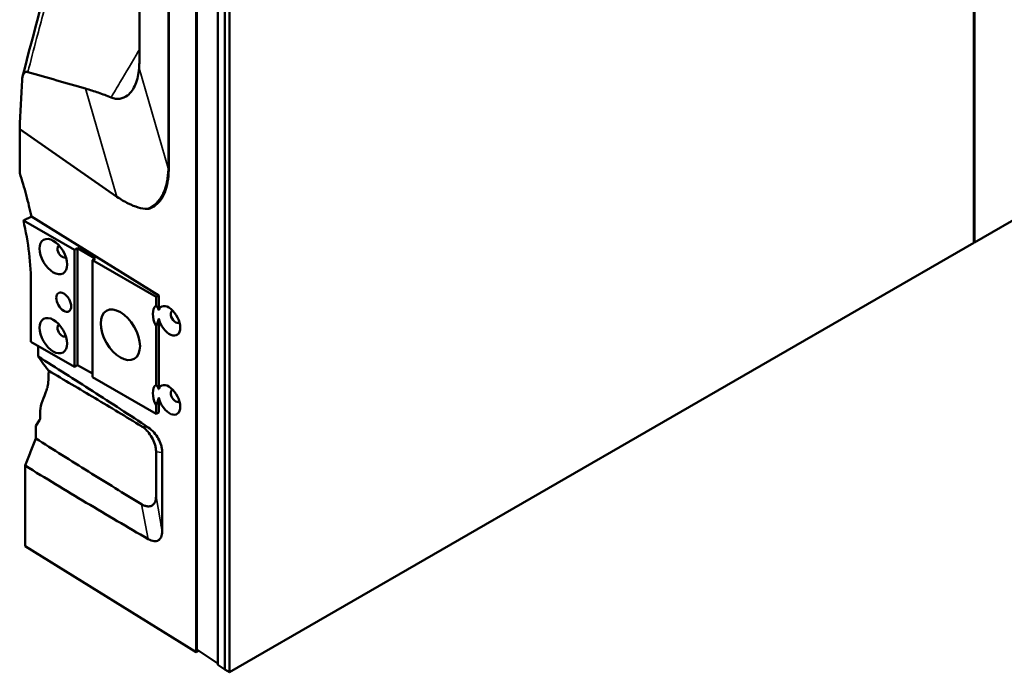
# Model space of a CAD drawing. Header units: millimetres. Extents: x 0 to 4686, y -120 to 1682.
# Tile 159 of 256: x 1873 to 2106, y 263 to 418. Entities that reach past the tile are written whole.
import ezdxf

# ---------------------------------------------------------------- set-up
doc = ezdxf.new("R2010")
doc.units = ezdxf.units.MM
doc.header["$LTSCALE"] = 2
doc.layers.add('Sichtbar (ISO)', color=7, linetype='Continuous', lineweight=50)
doc.layers.add('Sichtbar schmal (ISO)', color=7, linetype='Continuous', lineweight=35)

msp = doc.modelspace()

# ---------------------------------------------------------------- linework, layer by layer
at = {"layer": 'Sichtbar (ISO)'}
for p, q in [((1914.4522, 267.9588), (1914.4522, 676.2071)), ((1907.9401, 382.5513), (1907.9401, 569.6782)), ((2099.1912, 365.2278), (2099.1912, 569.1887)), ((1900.9858, 408.5162), (1900.9858, 557.0582)), ((2099.0496, 547.9517), (2099.0496, 365.1462)), ((1914.6002, 268.5744), (1914.6002, 471.6382)), ((1919.5768, 264.9467), (1919.5768, 468.7649)), ((1921.2828, 263.8191), (1921.2828, 467.78)), ((1921.2828, 263.8191), (1921.2828, 467.78)), ((1922.4142, 263.1659), (1922.4142, 467.1268)), ((2275.8265, 467.2082), (2099.1912, 365.2278)), ((1895.6506, 376.095), (1872.5728, 392.1267)), ((1872.5728, 392.1267), (1872.5728, 381.702)), ((1885.5739, 363.4725), (1873.4563, 370.4687)), ((1875.3499, 371.3684), (1905.5808, 352.6515)), ((2099.0496, 365.1462), (1922.4142, 263.1659)), ((2099.1912, 365.2278), (2099.0496, 365.3096)), ((1886.281, 363.8808), (1885.5739, 363.4725)), ((1885.5739, 335.7117), (1885.5739, 363.4725)), ((1890.5237, 361.4313), (1886.281, 363.8808)), ((1886.281, 363.8808), (1886.281, 336.1199)), ((1890.5237, 361.4313), (1889.8165, 361.023)), ((1904.9486, 352.2865), (1889.8165, 361.023)), ((1889.8165, 333.2622), (1889.8165, 361.023)), ((1875.2502, 341.6721), (1875.2502, 355.2371)), ((1905.5808, 352.6515), (1904.9486, 352.2865)), ((1904.9486, 350.233), (1904.9486, 352.2865)), ((1905.5808, 352.6515), (1905.5808, 349.1556)), ((1905.5808, 347.1659), (1905.5808, 330.3762)), ((1904.9486, 331.4536), (1904.9486, 345.3586)), ((1885.5739, 335.7117), (1875.2502, 341.6721)), ((1886.281, 336.1199), (1885.5739, 335.7117)), ((1889.8165, 334.0787), (1886.281, 336.1199)), ((1904.9486, 324.5256), (1889.8165, 333.2622)), ((1905.5808, 328.3865), (1905.5808, 324.8906)), ((1904.9486, 324.5256), (1904.9486, 326.5792)), ((1905.5808, 324.8906), (1904.9486, 324.5256)), ((1876.3726, 321.6789), (1877.3132, 323.0385)), ((1877.4055, 323.3906), (1877.4055, 324.5699)), ((1876.3726, 318.72), (1876.3726, 321.6789)), ((1904.9486, 315.5436), (1904.9486, 304.9298)), ((1906.4154, 296.6317), (1906.4154, 315.3737)), ((1873.8485, 293.0978), (1873.8485, 312.2391)), ((1905.0314, 304.4617), (1905.0283, 304.4635)), ((1906.1592, 298.0661), (1906.162, 298.0645)), ((1873.8485, 293.0978), (1914.4522, 267.9588)), ((1914.4522, 267.9588), (1915.0283, 268.2914)), ((1919.5768, 265.2853), (1914.6002, 268.5744)), ((1921.2828, 263.8191), (1919.5768, 264.9467)), ((1922.4142, 263.1659), (1921.2828, 263.8191))]:
    msp.add_line(p, q, dxfattribs=at)
for centre, major_axis in [((1880.5534, 361.8804), (-2.3, 3.9837)), ((1883.0283, 351.0618), (-1.25, 2.1651)), ((1896.4634, 343.3051), (-3.3, 5.7158)), ((1880.5534, 343.1009), (2.3, -3.9837))]:
    msp.add_ellipse(centre, major_axis=major_axis, ratio=0.57735027, dxfattribs=at)
for centre, major_axis, ratio, start_param, end_param in [((1882.6748, 363.1051), (-0.8, 1.3856), 0.57735027, 6.23897673, 9.46898653), ((1907.4235, 346.3669), (-2.3, 3.9837), 0.57735027, 0.07925314, 1.49154319), ((1908.0606, 346.6254), (1.8203, -3.373), 0.55687143, 4.26640119, 9.90216042), ((1909.5448, 347.5917), (-0.8, 1.3856), 0.57735027, 6.0778217, 9.61221206), ((1882.6748, 344.3257), (-0.8, 1.3856), 0.57735027, 6.23897673, 9.46898653), ((1907.4235, 327.5875), (-2.3, 3.9837), 0.57735027, 0.07925314, 1.49154319), ((1908.0606, 327.846), (-1.8203, 3.373), 0.55687143, 1.12480853, 6.76056777), ((1909.5448, 328.8123), (-0.8, 1.3856), 0.57735027, 6.0778217, 9.61221206), ((1884.2913, 320.3805), (4.8081, -8.7702), 0.56203457, 3.61362161, 3.93942019), ((1876.7169, 323.8096), (-0.4808, 0.877), 0.56203457, 3.41582141, 3.93942019), ((1907.4235, 296.1524), (3.25, 5.6292), 0.57735027, 1.14877013, 1.14928649)]:
    msp.add_ellipse(centre, major_axis=major_axis, ratio=ratio, start_param=start_param, end_param=end_param, dxfattribs=at)
for points in [[(1873.2535, 404.6574), (1875.9447, 415.1215), (1878.7553, 425.5771), (1881.6822, 436.0195)], [(1888.2195, 401.7656), (1883.6496, 403.0715), (1879.0797, 404.377), (1874.5099, 405.6821)], [(1873.1327, 403.7949), (1872.9455, 399.9057), (1872.7589, 396.0164), (1872.5728, 392.1267)], [(1902.8464, 373.1961), (1902.1757, 373.218), (1900.7496, 373.4568), (1898.3285, 374.411), (1896.5694, 375.4568), (1895.6506, 376.095)], [(1902.8482, 373.1965), (1902.8476, 373.1963), (1902.847, 373.1962), (1902.8464, 373.1961)]]:
    msp.add_open_spline(points, degree=3, dxfattribs=at)
for points, knots in [([(1900.915, 406.6013), (1900.9389, 406.9077), (1900.9566, 407.2211), (1900.98, 407.8598), (1900.9858, 408.1854), (1900.9858, 408.5162)], [-0.243113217, -0.243113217, -0.243113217, -0.243113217, -0.121557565, -0.121557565, -0.000003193, -0.000003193, -0.000003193, -0.000003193]), ([(1873.1327, 403.7949), (1873.1472, 404.0962), (1873.1848, 404.3889), (1873.3203, 404.9184), (1873.4192, 405.1594), (1873.6722, 405.5024), (1873.8123, 405.618), (1874.0604, 405.7065), (1874.1467, 405.7214), (1874.3258, 405.7222), (1874.417, 405.7087), (1874.5099, 405.6821)], [0.000001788, 0.000001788, 0.000001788, 0.000001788, 0.101888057, 0.101888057, 0.203592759, 0.203592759, 0.288252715, 0.288252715, 0.329788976, 0.329788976, 0.37047259, 0.37047259, 0.37047259, 0.37047259]), ([(1894.265, 399.6585), (1894.6179, 399.5143), (1894.9644, 399.4185), (1895.6577, 399.3143), (1896.0004, 399.3113), (1897.023, 399.4404), (1897.644, 399.726), (1898.9909, 400.7797), (1899.6199, 401.7227), (1900.523, 403.9325), (1900.8077, 405.2247), (1900.915, 406.6013)], [-1.78745805, -1.78745805, -1.78745805, -1.78745805, -1.62510973, -1.62510973, -1.45416265, -1.45416265, -1.09170831, -1.09170831, -0.54624388, -0.54624388, -0.00000314, -0.00000314, -0.00000314, -0.00000314]), ([(1888.2195, 401.7656), (1889.2249, 401.4783), (1890.2327, 401.1554), (1892.2397, 400.4557), (1893.2644, 400.0673), (1894.265, 399.6585)], [-0.895739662, -0.895739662, -0.895739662, -0.895739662, -0.457696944, -0.457696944, -0.000004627, -0.000004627, -0.000004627, -0.000004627]), ([(1872.5728, 381.702), (1873.1458, 379.9689), (1873.6646, 378.2377), (1874.5918, 374.7878), (1874.9996, 373.0703), (1875.3499, 371.3684)], [-1.13266656, -1.13266656, -1.13266656, -1.13266656, -0.56696552, -0.56696552, -0.00000455, -0.00000455, -0.00000455, -0.00000455]), ([(1907.9395, 382.2343), (1907.931, 381.585), (1907.8891, 380.9571), (1907.7418, 379.7612), (1907.6371, 379.19), (1907.3237, 377.9308), (1907.0909, 377.2618), (1906.3859, 375.7625), (1905.852, 374.9976), (1904.7006, 373.921), (1904.1937, 373.6156), (1903.3554, 373.2542), (1903.0199, 373.1867), (1902.8482, 373.1965)], [-0.472321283, -0.472321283, -0.472321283, -0.472321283, -0.41454093, -0.41454093, -0.357663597, -0.357663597, -0.281996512, -0.281996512, -0.171459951, -0.171459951, -0.083034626, -0.083034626, -0.000333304, -0.000333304, -0.000333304, -0.000333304]), ([(1907.9395, 382.2343), (1907.9401, 382.2868), (1907.9401, 382.34), (1907.9401, 382.4453), (1907.9401, 382.4986), (1907.9401, 382.5513)], [0.0000641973, 0.0000641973, 0.0000641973, 0.0000641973, 0.019451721, 0.019451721, 0.0388507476, 0.0388507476, 0.0388507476, 0.0388507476]), ([(1875.3499, 371.3684), (1875.0348, 371.2181), (1874.7195, 371.0679), (1874.0883, 370.768), (1873.7724, 370.6182), (1873.4563, 370.4687)], [0.00000532, 0.00000532, 0.00000532, 0.00000532, 0.122626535, 0.122626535, 0.245248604, 0.245248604, 0.245248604, 0.245248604]), ([(1875.2502, 355.2371), (1875.2502, 357.6372), (1875.0996, 360.1221), (1874.4998, 365.2185), (1874.0511, 367.8255), (1873.4563, 370.4687)], [0.000001, 0.000001, 0.000001, 0.000001, 0.88186999, 0.88186999, 1.76376337, 1.76376337, 1.76376337, 1.76376337]), ([(1876.9194, 340.7083), (1876.9194, 340.6042), (1876.9194, 340.5), (1876.9194, 339.9114), (1876.9194, 338.8942), (1876.919, 338.1722)], [0.236065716, 0.236065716, 0.236065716, 0.236065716, 0.274340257, 0.274340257, 0.45233336, 0.45233336, 0.45233336, 0.45233336]), ([(1876.919, 338.1722), (1881.2531, 335.4527), (1885.5889, 332.6964), (1894.3126, 327.0836), (1898.7044, 324.2239), (1903.0925, 321.3329)], [0.00000756, 0.00000756, 0.00000756, 0.00000756, 1.90656081, 1.90656081, 3.83826485, 3.83826485, 3.83826485, 3.83826485]), ([(1876.919, 338.1722), (1877.3586, 337.5742), (1877.8144, 336.9557), (1878.4499, 336.0947), (1878.6589, 335.8117), (1879.0567, 335.2729), (1879.2574, 335.0008), (1879.4506, 334.7385)], [-0.693081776, -0.693081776, -0.693081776, -0.693081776, -0.333023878, -0.333023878, -0.162825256, -0.162825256, -0.000009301, -0.000009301, -0.000009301, -0.000009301]), ([(1879.4506, 334.7385), (1879.4193, 332.2861), (1879.3409, 331.4419), (1878.934, 330.0103), (1878.4322, 328.8909), (1877.7677, 326.9629)], [0, 0, 0, 0, 0.90813259, 0.90813259, 1.87597186, 1.87597186, 1.87597186, 1.87597186]), ([(1879.4506, 334.7385), (1883.1222, 332.5986), (1886.7951, 330.4327), (1894.1397, 326.0534), (1897.8129, 323.8391), (1901.4849, 321.6005)], [0.00000459, 0.00000459, 0.00000459, 0.00000459, 1.60058535, 1.60058535, 3.20117747, 3.20117747, 3.20117747, 3.20117747]), ([(1901.4849, 321.6005), (1901.7393, 321.4413), (1901.9931, 321.2532), (1902.4875, 320.8263), (1902.7289, 320.5874), (1903.3306, 319.9072), (1903.6758, 319.4289), (1904.2524, 318.4053), (1904.482, 317.8677), (1904.7423, 317.0237), (1904.8159, 316.7156), (1904.9163, 316.1155), (1904.943, 315.8236), (1904.9467, 315.5448)], [-0.776967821, -0.776967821, -0.776967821, -0.776967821, -0.665842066, -0.665842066, -0.555556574, -0.555556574, -0.377966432, -0.377966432, -0.203067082, -0.203067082, -0.101656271, -0.101656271, -0.000221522, -0.000221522, -0.000221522, -0.000221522]), ([(1903.0925, 321.3329), (1903.5752, 321.0103), (1904.0551, 320.5794), (1904.858, 319.6475), (1905.196, 319.168), (1905.7577, 318.1468), (1905.9799, 317.6132), (1906.2258, 316.7875), (1906.2936, 316.4935), (1906.3861, 315.92), (1906.4105, 315.641), (1906.4138, 315.3747)], [-0.756309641, -0.756309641, -0.756309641, -0.756309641, -0.543698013, -0.543698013, -0.367250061, -0.367250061, -0.194062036, -0.194062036, -0.097193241, -0.097193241, -0.000066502, -0.000066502, -0.000066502, -0.000066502]), ([(1876.3726, 318.72), (1875.9523, 317.6412), (1875.5302, 316.5578), (1874.69, 314.4005), (1874.2684, 313.3177), (1873.8485, 312.2391)], [-0.710351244, -0.710351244, -0.710351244, -0.710351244, -0.355248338, -0.355248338, -0.000097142, -0.000097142, -0.000097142, -0.000097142]), ([(1901.4828, 303.088), (1897.2984, 305.6305), (1893.1124, 308.2045), (1884.7427, 313.414), (1880.5567, 316.0509), (1876.3726, 318.72)], [-3.64805093, -3.64805093, -3.64805093, -3.64805093, -1.82414208, -1.82414208, -0.00001353, -0.00001353, -0.00001353, -0.00001353]), ([(1903.0909, 294.7873), (1898.1872, 297.6296), (1893.2789, 300.5155), (1883.5325, 306.3313), (1878.6893, 309.2632), (1873.8485, 312.2391)], [-4.28808708, -4.28808708, -4.28808708, -4.28808708, -2.12944629, -2.12944629, -0.00003813, -0.00003813, -0.00003813, -0.00003813]), ([(1904.9467, 304.9303), (1904.9431, 304.661), (1904.917, 304.405), (1904.8193, 303.9325), (1904.7477, 303.7161), (1904.4917, 303.1872), (1904.2636, 302.9259), (1903.6548, 302.5779), (1903.2952, 302.5407), (1902.7412, 302.5852), (1902.4975, 302.6395), (1901.998, 302.8148), (1901.7414, 302.9366), (1901.4843, 303.0871)], [-0.665701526, -0.665701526, -0.665701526, -0.665701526, -0.588595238, -0.588595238, -0.511503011, -0.511503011, -0.376470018, -0.376470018, -0.223026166, -0.223026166, -0.112057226, -0.112057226, -0.000233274, -0.000233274, -0.000233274, -0.000233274]), ([(1906.4138, 296.6327), (1906.4089, 296.1152), (1906.3171, 295.654), (1905.9896, 294.9451), (1905.769, 294.6835), (1905.1817, 294.3347), (1904.8326, 294.2905), (1904.0656, 294.345), (1903.5796, 294.5093), (1903.0909, 294.7873)], [-0.666374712, -0.666374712, -0.666374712, -0.666374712, -0.511938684, -0.511938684, -0.371868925, -0.371868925, -0.214968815, -0.214968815, -0.000212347, -0.000212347, -0.000212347, -0.000212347])]:
    msp.add_open_spline(points, degree=3, knots=knots, dxfattribs=at)
for points, weights in [([(1905.5808, 349.1556), (1905.3975, 349.6934), (1904.9486, 350.233)], [1.26283564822, 1.21899863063, 1.12346038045]), ([(1904.9486, 345.3586), (1905.3975, 346.4165), (1905.5808, 347.1659)], [1.12346038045, 1.21899863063, 1.26283564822]), ([(1905.5808, 330.3762), (1905.3975, 330.914), (1904.9486, 331.4536)], [1.26283564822, 1.21899863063, 1.12346038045]), ([(1904.9486, 326.5792), (1905.3975, 327.6371), (1905.5808, 328.3865)], [1.12346038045, 1.21899863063, 1.26283564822])]:
    msp.add_rational_spline(points, weights, degree=2, dxfattribs=at)
at = {"layer": 'Sichtbar schmal (ISO)'}
for p, q in [((1907.7915, 569.9737), (1907.7915, 382.8468)), ((1907.7915, 382.8468), (1900.915, 406.6013)), ((1888.2195, 401.7656), (1895.6506, 376.095)), ((1901.4849, 321.6015), (1903.0928, 321.3334)), ((1904.9477, 315.5441), (1906.4136, 315.3748)), ((1906.4142, 296.6327), (1904.9477, 304.9296)), ((1901.4843, 303.0861), (1903.0911, 294.7866))]:
    msp.add_line(p, q, dxfattribs=at)
msp.add_ellipse((1906.9402, 382.5439), major_axis=(1, 0), ratio=0.5773429, start_param=0.01276243, end_param=0.55222921, dxfattribs=at)
for points, knots in [([(1874.5099, 405.6821), (1875.1966, 408.3458), (1876.9975, 415.2516), (1879.7399, 425.4683), (1881.8293, 433.0177), (1882.7578, 436.3292)], [0.000000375, 0.000000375, 0.000000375, 0.000000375, 0.260497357, 0.675501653, 1, 1, 1, 1]), ([(1900.9858, 411.0199), (1900.8999, 410.8751), (1900.8141, 410.7302), (1900.7283, 410.5853), (1899.2687, 408.121), (1897.8101, 405.656), (1896.3524, 403.1905), (1895.6564, 402.0133), (1894.9606, 400.836), (1894.265, 399.6585)], [0.453570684, 0.453570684, 0.453570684, 0.453570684, 0.4744805, 0.4744805, 0.4744805, 0.830168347, 0.830168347, 0.830168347, 0.999999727, 0.999999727, 0.999999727, 0.999999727]), ([(1907.7871, 382.5244), (1907.7654, 381.545), (1907.6644, 380.63), (1907.4973, 379.7799), (1907.466, 379.6207), (1907.4323, 379.4637), (1907.3964, 379.3089), (1907.2259, 378.5747), (1907.0047, 377.8921), (1906.7315, 377.2622), (1906.6398, 377.0508), (1906.5422, 376.8454), (1906.4387, 376.6461), (1906.1541, 376.0983), (1905.8246, 375.5959), (1905.4496, 375.1471), (1905.2814, 374.9459), (1905.1041, 374.7554), (1904.9178, 374.5764), (1904.4946, 374.1699), (1904.0251, 373.821), (1903.5145, 373.5312), (1903.2995, 373.4092), (1903.0773, 373.2977), (1902.8482, 373.1965)], [0, 0, 0, 0, 0.210550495, 0.210550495, 0.210550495, 0.25, 0.25, 0.25, 0.437191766, 0.437191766, 0.437191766, 0.5, 0.5, 0.5, 0.672598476, 0.672598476, 0.672598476, 0.75, 0.75, 0.75, 0.925812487, 0.925812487, 0.925812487, 0.999804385, 0.999804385, 0.999804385, 0.999804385]), ([(1907.7915, 382.8468), (1907.7912, 382.8108), (1907.7908, 382.7748), (1907.7903, 382.7389), (1907.7898, 382.7031), (1907.7893, 382.6673), (1907.7888, 382.6316), (1907.7882, 382.5958), (1907.7877, 382.5601), (1907.7871, 382.5244)], [0, 0, 0, 0, 0.333333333, 0.333333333, 0.333333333, 0.666666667, 0.666666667, 0.666666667, 0.999999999, 0.999999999, 0.999999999, 0.999999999]), ([(1907.7871, 382.5244), (1907.8196, 382.494), (1907.8753, 382.4302), (1907.9263, 382.3228), (1907.9387, 382.2622), (1907.9395, 382.2344)], [0, 0, 0, 0, 0.333333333, 0.666666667, 0.99961008, 0.99961008, 0.99961008, 0.99961008])]:
    msp.add_open_spline(points, degree=3, knots=knots, dxfattribs=at)

doc.saveas('drawing.dxf')
